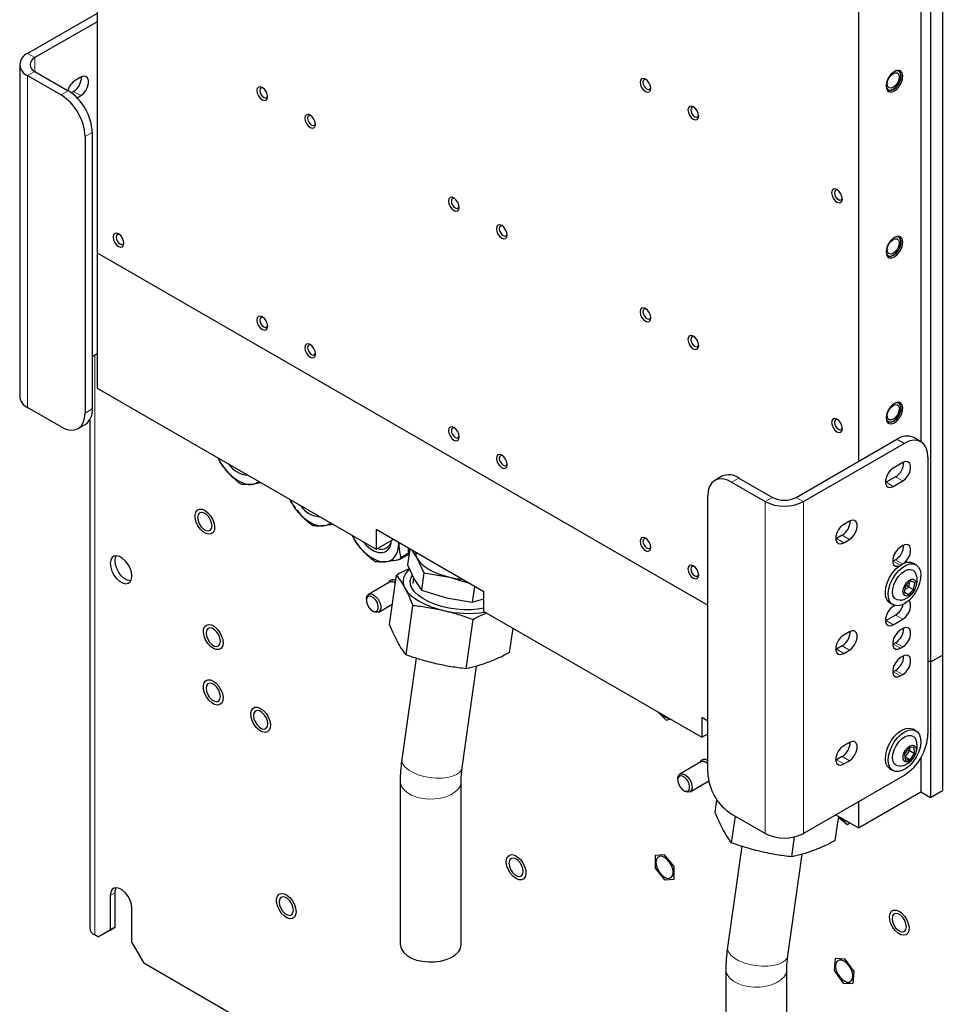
# Paper-space layout 'Blatt2' of a CAD drawing. Header units: millimetres. Extents: x 5 to 418, y 2 to 292.
# Tile 68 of 77: x 238 to 293, y 104 to 162. Entities that reach past the tile are written whole.
import ezdxf

# ---------------------------------------------------------------- set-up
doc = ezdxf.new("R2010")
doc.units = ezdxf.units.MM

psp = doc.layouts.new('Blatt2')

# ---------------------------------------------------------------- linework, layer by layer
at = {"color": 7, "linetype": 'Continuous', "lineweight": 25}
for p, q in [((242.077, 236.358), (242.077, 148.335)), ((291.999, 212.601), (291.999, 124.578)), ((291.292, 212.193), (291.292, 124.17)), ((290.726, 190.368), (290.726, 137.176)), ((287.049, 187.778), (287.049, 136.01)), ((242.077, 162.461), (237.976, 160.094)), ((242.077, 161.972), (238.4, 159.849)), ((237.507, 159.441), (237.507, 139.844)), ((237.976, 158.788), (239.956, 157.645)), ((238.4, 159.032), (240.38, 157.889)), ((241.116, 158.689), (240.776, 158.493)), ((240.691, 157.856), (240.554, 157.777)), ((240.893, 157.483), (241.116, 157.611)), ((241.794, 155.44), (241.794, 139.109)), ((241.37, 155.195), (241.37, 138.864)), ((242.077, 148.335), (278.14, 127.517)), ((242.077, 148.335), (242.077, 140.333)), ((241.794, 142.211), (242.077, 142.375)), ((242.077, 140.333), (258.553, 130.822)), ((239.956, 138.048), (237.976, 139.191)), ((241.643, 138.461), (241.643, 108.463)), ((240.956, 137.949), (241.38, 138.193)), ((283.372, 133.887), (289.312, 137.316)), ((290.736, 137.17), (290.312, 137.415)), ((283.797, 133.642), (289.736, 137.071)), ((291.15, 136.254), (291.15, 119.924)), ((289.666, 135.936), (289.1, 135.61)), ((278.978, 135.129), (278.554, 134.884)), ((279.978, 135.03), (281.958, 133.887)), ((289.241, 135.103), (288.676, 134.777)), ((251.772, 134.736), (251.199, 134.654)), ((279.554, 134.785), (281.534, 133.642)), ((288.676, 134.777), (288.635, 134.755)), ((289.1, 134.532), (289.666, 134.858)), ((278.14, 117.638), (278.14, 133.968)), ((256.015, 132.287), (255.442, 132.205)), ((264.917, 128.313), (258.553, 131.987)), ((258.553, 131.987), (258.553, 130.822)), ((286.512, 132.482), (286.172, 132.286)), ((258.553, 130.822), (259.562, 131.405)), ((285.748, 131.454), (285.708, 131.432)), ((286.088, 131.649), (285.748, 131.454)), ((286.172, 131.209), (286.512, 131.405)), ((260.545, 130.837), (260.414, 129.907)), ((260.49, 130.448), (260.462, 130.862)), ((289.666, 131.037), (289.524, 130.955)), ((259.934, 130.211), (260.485, 130.529)), ((260.48, 130.591), (260.011, 130.32)), ((260.669, 130.765), (260.984, 130.28)), ((260.984, 130.28), (261.382, 129.428)), ((260.414, 129.907), (260.812, 129.055)), ((289.1, 130.122), (289.059, 130.101)), ((289.241, 130.204), (289.1, 130.122)), ((290.445, 129.904), (290.275, 130.002)), ((259.346, 126.379), (259.756, 129.297)), ((260.773, 129.138), (260.725, 128.797)), ((261.382, 129.428), (261.238, 128.399)), ((261.382, 129.428), (262.893, 129.178)), ((262.893, 129.178), (263.991, 128.848)), ((259.356, 128.875), (258.111, 128.157)), ((259.308, 128.887), (259.28, 128.831)), ((260.812, 129.055), (261.238, 128.399)), ((264.363, 128.633), (264.233, 127.703)), ((289.821, 128.67), (289.75, 128.261)), ((290.008, 128.609), (289.772, 128.386)), ((290.132, 128.964), (289.821, 128.67)), ((290.008, 128.609), (289.847, 128.695)), ((290.057, 128.893), (290.008, 128.609)), ((290.008, 128.609), (290.302, 128.439)), ((290.373, 128.848), (290.132, 128.964)), ((290.302, 128.439), (290.373, 128.848)), ((261.238, 128.399), (262.721, 127.953)), ((262.721, 127.953), (264.233, 127.703)), ((264.917, 127.148), (264.917, 128.313)), ((289.75, 128.261), (289.991, 128.146)), ((289.754, 128.283), (289.991, 128.146)), ((289.991, 128.146), (290.302, 128.439)), ((257.987, 127.882), (257.987, 127.8)), ((258.711, 127.117), (259.515, 127.581)), ((260.323, 124.592), (260.732, 127.51)), ((264.233, 127.703), (264.917, 127.899)), ((288.915, 127.646), (289.085, 127.548)), ((289.199, 127.501), (289.1, 127.444)), ((258.341, 127.188), (258.411, 127.147)), ((264.917, 127.148), (277.786, 119.719)), ((289.241, 126.938), (288.676, 126.611)), ((263.872, 123.766), (264.281, 126.684)), ((288.676, 126.611), (288.635, 126.59)), ((289.1, 126.366), (289.666, 126.693)), ((266.445, 124.728), (266.645, 126.151)), ((286.512, 125.95), (286.172, 125.754)), ((289.666, 126.138), (289.524, 126.056)), ((286.088, 125.117), (285.748, 124.921)), ((289.1, 125.223), (289.059, 125.202)), ((289.241, 125.305), (289.1, 125.223)), ((289.524, 124.978), (289.666, 125.06)), ((285.76, 124.928), (285.706, 124.918)), ((285.748, 124.921), (285.708, 124.9)), ((286.172, 124.676), (286.512, 124.872)), ((289.666, 124.504), (289.524, 124.423)), ((291.292, 124.17), (291.999, 124.578)), ((291.999, 124.578), (291.999, 116.576)), ((260.915, 124.394), (260.078, 118.425)), ((263.643, 117.925), (264.484, 123.917)), ((291.15, 124.251), (291.292, 124.17)), ((291.292, 124.17), (291.292, 116.167)), ((289.1, 123.59), (289.059, 123.569)), ((289.241, 123.672), (289.1, 123.59)), ((289.524, 123.345), (289.666, 123.427)), ((275.242, 121.187), (275.678, 120.727)), ((275.678, 120.727), (275.914, 120.8)), ((278.14, 120.68), (277.786, 120.884)), ((277.786, 120.884), (277.786, 119.719)), ((277.786, 119.719), (278.14, 119.923)), ((290.445, 120.105), (290.275, 120.203)), ((286.512, 119.418), (286.172, 119.222)), ((290.031, 119.114), (289.764, 118.741)), ((289.764, 118.741), (289.795, 118.384)), ((289.776, 118.605), (289.798, 118.568)), ((290.064, 118.941), (289.798, 118.568)), ((289.931, 118.975), (290.064, 118.941)), ((290.328, 119.128), (290.031, 119.114)), ((290.049, 119.115), (290.064, 118.941)), ((290.064, 118.941), (290.359, 118.771)), ((290.093, 118.399), (290.359, 118.771)), ((290.359, 118.771), (290.328, 119.128)), ((277.741, 118.262), (276.496, 117.543)), ((277.693, 118.273), (277.664, 118.218)), ((285.748, 118.389), (285.708, 118.367)), ((286.088, 118.585), (285.748, 118.389)), ((286.172, 118.144), (286.512, 118.34)), ((289.798, 118.568), (289.78, 118.567)), ((289.795, 118.384), (290.093, 118.399)), ((289.798, 118.568), (290.093, 118.399)), ((290.726, 118.512), (290.726, 116.494)), ((289.736, 117.474), (283.797, 114.045)), ((288.915, 117.848), (289.085, 117.75)), ((259.983, 117.109), (259.983, 107.491)), ((263.583, 107.491), (263.583, 117.109)), ((276.372, 117.269), (276.372, 117.187)), ((277.096, 116.504), (278.198, 117.14)), ((276.725, 116.575), (276.796, 116.534)), ((287.049, 114.371), (290.726, 116.494)), ((290.726, 116.494), (291.292, 116.167)), ((291.292, 116.167), (291.999, 116.576)), ((278.58, 115.276), (278.686, 116.033)), ((287.049, 115.923), (287.049, 114.371)), ((281.534, 114.045), (279.554, 115.188)), ((285.705, 115.147), (287.049, 114.371)), ((279.556, 113.489), (279.776, 115.06)), ((285.678, 113.625), (285.878, 115.048)), ((285.872, 115.008), (286.385, 114.571)), ((286.385, 114.571), (286.536, 114.668)), ((283.105, 112.663), (283.271, 113.843)), ((275.592, 112.788), (275.035, 112.736)), ((276.152, 112.095), (275.592, 112.788)), ((280.149, 113.291), (279.311, 107.322)), ((282.876, 106.821), (283.717, 112.813)), ((275.035, 112.736), (275.036, 111.99)), ((275.036, 111.99), (275.596, 111.296)), ((276.154, 111.349), (276.152, 112.095)), ((275.596, 111.296), (276.154, 111.349)), ((243.138, 108.504), (243.138, 110.545)), ((242.855, 110.382), (242.855, 108.34)), ((244.128, 107.606), (244.128, 109.647)), ((242.148, 107.932), (242.855, 108.34)), ((243.138, 108.504), (242.431, 108.095)), ((242.855, 108.34), (243.138, 108.504)), ((242.148, 107.932), (241.936, 108.054)), ((242.431, 108.095), (242.148, 107.932)), ((244.128, 107.606), (244.835, 106.381)), ((285.674, 106.653), (285.615, 105.945)), ((286.259, 106.627), (285.674, 106.653)), ((286.786, 105.894), (286.259, 106.627)), ((293.06, 78.541), (244.835, 106.381)), ((279.216, 106.006), (279.216, 96.388)), ((282.816, 96.388), (282.816, 106.006)), ((285.615, 105.945), (286.142, 105.211)), ((286.728, 105.186), (286.786, 105.894)), ((286.142, 105.211), (286.728, 105.186))]:
    psp.add_line(p, q, dxfattribs=at)
at = {"color": 7, "linetype": 'Continuous', "lineweight": 18}
for p, q in [((238.4, 159.849), (237.976, 160.094)), ((238.4, 159.032), (238.4, 159.849)), ((238.4, 159.032), (237.976, 158.788)), ((237.976, 139.191), (237.976, 158.788)), ((239.956, 157.645), (240.38, 157.889)), ((240.691, 157.856), (241.116, 157.611)), ((241.794, 155.44), (241.37, 155.195)), ((241.936, 108.054), (241.936, 142.293)), ((241.37, 138.864), (241.794, 139.109)), ((289.736, 137.071), (289.312, 137.316)), ((279.978, 135.03), (279.554, 134.785)), ((289.666, 134.858), (289.241, 135.103)), ((289.1, 134.532), (288.676, 134.777)), ((281.958, 133.887), (281.534, 133.642)), ((283.372, 133.887), (283.797, 133.642)), ((281.534, 133.642), (281.534, 114.045)), ((283.797, 133.642), (283.797, 114.045)), ((286.172, 131.209), (285.748, 131.454)), ((286.512, 131.405), (286.088, 131.649)), ((289.513, 129.884), (289.1, 130.122)), ((289.653, 129.966), (289.241, 130.204)), ((289.666, 126.693), (289.241, 126.938)), ((289.1, 126.366), (288.676, 126.611)), ((286.512, 124.872), (286.088, 125.117)), ((289.524, 124.978), (289.1, 125.223)), ((289.666, 125.06), (289.241, 125.305)), ((286.172, 124.676), (285.748, 124.921)), ((289.524, 123.345), (289.1, 123.59)), ((289.666, 123.427), (289.241, 123.672)), ((286.172, 118.144), (285.748, 118.389)), ((286.512, 118.34), (286.088, 118.585)), ((242.855, 110.382), (243.138, 110.545))]:
    psp.add_line(p, q, dxfattribs=at)
at = {"color": 7, "linetype": 'Continuous', "lineweight": 25, "flags": 128}
for points in [[(241.116, 157.611), (241.275, 157.736), (241.416, 157.911), (241.52, 158.114), (241.575, 158.322), (241.575, 158.509), (241.52, 158.653), (241.416, 158.736), (241.275, 158.749), (241.116, 158.689)], [(289.171, 157.893), (289.331, 158.017), (289.475, 158.189), (289.585, 158.391), (289.65, 158.601), (289.664, 158.796), (289.624, 158.956), (289.535, 159.062), (289.406, 159.103), (289.252, 159.075), (289.089, 158.981), (288.935, 158.831), (288.806, 158.641), (288.717, 158.432), (288.677, 158.227), (288.691, 158.047), (288.756, 157.913), (288.867, 157.838), (289.01, 157.831), (289.171, 157.893)], [(289.222, 158.959), (289.34, 158.944), (289.421, 158.862), (289.453, 158.726), (289.432, 158.556), (289.36, 158.378), (289.248, 158.22), (289.114, 158.105), (288.978, 158.052), (288.86, 158.067), (288.779, 158.149), (288.747, 158.285), (288.768, 158.455), (288.84, 158.632), (288.952, 158.79), (289.086, 158.905), (289.222, 158.959)], [(288.946, 157.934), (289.098, 157.99), (289.251, 158.108), (289.385, 158.275), (289.485, 158.469), (289.538, 158.667), (289.539, 158.846), (289.486, 158.984), (289.425, 159.044)], [(289.121, 157.979), (289.273, 158.098), (289.407, 158.264), (289.507, 158.458), (289.56, 158.657), (289.56, 158.836), (289.507, 158.973), (289.407, 159.052), (289.273, 159.064), (289.145, 159.021)], [(252.154, 157.543), (252.129, 157.697), (252.06, 157.856), (251.957, 157.996), (251.835, 158.094), (251.714, 158.136), (251.61, 158.116), (251.541, 158.037), (251.517, 157.91), (251.541, 157.755), (251.61, 157.596), (251.714, 157.457), (251.835, 157.359), (251.957, 157.317), (252.06, 157.337), (252.129, 157.416), (252.154, 157.543)], [(274.781, 158.035), (274.757, 158.189), (274.688, 158.348), (274.585, 158.488), (274.463, 158.586), (274.341, 158.628), (274.238, 158.608), (274.169, 158.529), (274.145, 158.402), (274.169, 158.248), (274.238, 158.089), (274.341, 157.949), (274.463, 157.851), (274.585, 157.809), (274.688, 157.829), (274.757, 157.908), (274.781, 158.035)], [(274.509, 158.556), (274.458, 158.568), (274.383, 158.553), (274.332, 158.495), (274.314, 158.402), (274.332, 158.289), (274.383, 158.172), (274.458, 158.07), (274.548, 157.998), (274.637, 157.967), (274.713, 157.982), (274.763, 158.04), (274.778, 158.089)], [(288.676, 158.208), (288.682, 158.15), (288.735, 158.013), (288.835, 157.934), (288.969, 157.922), (289.121, 157.979)], [(251.881, 158.064), (251.831, 158.076), (251.755, 158.061), (251.705, 158.003), (251.687, 157.91), (251.705, 157.797), (251.755, 157.68), (251.831, 157.578), (251.92, 157.506), (252.01, 157.475), (252.085, 157.49), (252.136, 157.548), (252.15, 157.597)], [(288.796, 157.954), (288.812, 157.946), (288.946, 157.934)], [(277.609, 156.402), (277.585, 156.557), (277.516, 156.716), (277.413, 156.855), (277.291, 156.953), (277.169, 156.995), (277.066, 156.975), (276.997, 156.896), (276.973, 156.769), (276.997, 156.615), (277.066, 156.456), (277.169, 156.316), (277.291, 156.218), (277.413, 156.176), (277.516, 156.196), (277.585, 156.275), (277.609, 156.402)], [(254.982, 155.91), (254.958, 156.064), (254.889, 156.224), (254.786, 156.363), (254.664, 156.461), (254.542, 156.503), (254.439, 156.483), (254.37, 156.404), (254.346, 156.277), (254.37, 156.123), (254.439, 155.964), (254.542, 155.824), (254.664, 155.726), (254.786, 155.684), (254.889, 155.704), (254.958, 155.783), (254.982, 155.91)], [(254.71, 156.431), (254.659, 156.443), (254.584, 156.428), (254.533, 156.37), (254.515, 156.277), (254.533, 156.164), (254.584, 156.047), (254.659, 155.945), (254.749, 155.873), (254.838, 155.842), (254.914, 155.857), (254.964, 155.915), (254.979, 155.965)], [(277.337, 156.923), (277.287, 156.935), (277.211, 156.92), (277.16, 156.862), (277.143, 156.769), (277.16, 156.656), (277.211, 156.539), (277.287, 156.437), (277.376, 156.365), (277.465, 156.334), (277.541, 156.349), (277.592, 156.407), (277.606, 156.457)], [(286.095, 151.503), (286.07, 151.658), (286.001, 151.817), (285.898, 151.956), (285.776, 152.055), (285.655, 152.097), (285.551, 152.077), (285.483, 151.998), (285.458, 151.871), (285.483, 151.716), (285.551, 151.557), (285.655, 151.418), (285.776, 151.32), (285.898, 151.277), (286.001, 151.297), (286.07, 151.377), (286.095, 151.503)], [(285.822, 152.024), (285.772, 152.037), (285.696, 152.022), (285.646, 151.964), (285.628, 151.871), (285.646, 151.758), (285.696, 151.641), (285.772, 151.539), (285.861, 151.467), (285.951, 151.436), (286.026, 151.45), (286.077, 151.509), (286.091, 151.558)], [(263.467, 151.011), (263.443, 151.166), (263.374, 151.325), (263.271, 151.464), (263.149, 151.563), (263.027, 151.605), (262.924, 151.585), (262.855, 151.505), (262.831, 151.379), (262.855, 151.224), (262.924, 151.065), (263.027, 150.926), (263.149, 150.828), (263.271, 150.785), (263.374, 150.805), (263.443, 150.885), (263.467, 151.011)], [(263.192, 151.533), (263.145, 151.545), (263.069, 151.53), (263.018, 151.472), (263.001, 151.379), (263.018, 151.265), (263.069, 151.149), (263.145, 151.047), (263.234, 150.975), (263.323, 150.944), (263.399, 150.958), (263.45, 151.017), (263.464, 151.066)], [(243.668, 148.887), (243.644, 149.041), (243.575, 149.2), (243.472, 149.339), (243.35, 149.438), (243.228, 149.48), (243.125, 149.46), (243.056, 149.381), (243.032, 149.254), (243.056, 149.099), (243.125, 148.94), (243.228, 148.801), (243.35, 148.703), (243.472, 148.661), (243.575, 148.681), (243.644, 148.76), (243.668, 148.887)], [(243.396, 149.407), (243.346, 149.42), (243.27, 149.405), (243.219, 149.347), (243.202, 149.254), (243.219, 149.141), (243.27, 149.024), (243.346, 148.922), (243.435, 148.85), (243.524, 148.819), (243.6, 148.833), (243.651, 148.892), (243.665, 148.941)], [(266.296, 149.379), (266.271, 149.533), (266.202, 149.692), (266.099, 149.832), (265.977, 149.93), (265.856, 149.972), (265.752, 149.952), (265.684, 149.873), (265.659, 149.746), (265.684, 149.591), (265.752, 149.432), (265.856, 149.293), (265.977, 149.195), (266.099, 149.153), (266.202, 149.173), (266.271, 149.252), (266.296, 149.379)], [(266.023, 149.9), (265.973, 149.912), (265.897, 149.897), (265.847, 149.839), (265.829, 149.746), (265.847, 149.633), (265.897, 149.516), (265.973, 149.414), (266.062, 149.342), (266.152, 149.311), (266.227, 149.326), (266.278, 149.384), (266.292, 149.433)], [(289.171, 148.094), (289.331, 148.218), (289.475, 148.39), (289.585, 148.592), (289.65, 148.803), (289.664, 148.998), (289.624, 149.157), (289.535, 149.263), (289.406, 149.305), (289.252, 149.277), (289.089, 149.183), (288.935, 149.033), (288.806, 148.843), (288.717, 148.634), (288.677, 148.428), (288.691, 148.249), (288.756, 148.114), (288.867, 148.039), (289.01, 148.033), (289.171, 148.094)], [(289.222, 149.16), (289.34, 149.145), (289.421, 149.063), (289.453, 148.927), (289.432, 148.757), (289.36, 148.58), (289.248, 148.422), (289.114, 148.307), (288.978, 148.253), (288.86, 148.268), (288.779, 148.35), (288.747, 148.486), (288.768, 148.656), (288.84, 148.834), (288.952, 148.992), (289.086, 149.106), (289.222, 149.16)], [(288.946, 148.135), (289.098, 148.191), (289.251, 148.31), (289.385, 148.476), (289.485, 148.67), (289.538, 148.869), (289.539, 149.048), (289.486, 149.186), (289.425, 149.246)], [(289.121, 148.18), (289.273, 148.299), (289.407, 148.466), (289.507, 148.66), (289.56, 148.858), (289.56, 149.037), (289.507, 149.174), (289.407, 149.254), (289.273, 149.266), (289.145, 149.222)], [(288.676, 148.41), (288.682, 148.352), (288.735, 148.215), (288.835, 148.135), (288.969, 148.123), (289.121, 148.18)], [(288.796, 148.155), (288.812, 148.148), (288.946, 148.135)], [(274.781, 144.48), (274.757, 144.635), (274.688, 144.794), (274.585, 144.933), (274.463, 145.031), (274.341, 145.074), (274.238, 145.054), (274.169, 144.974), (274.145, 144.848), (274.169, 144.693), (274.238, 144.534), (274.341, 144.395), (274.463, 144.296), (274.585, 144.254), (274.688, 144.274), (274.757, 144.354), (274.781, 144.48)], [(274.509, 145.001), (274.458, 145.013), (274.383, 144.999), (274.332, 144.94), (274.314, 144.848), (274.332, 144.734), (274.383, 144.618), (274.458, 144.515), (274.548, 144.443), (274.637, 144.412), (274.713, 144.427), (274.763, 144.485), (274.778, 144.535)], [(252.154, 143.988), (252.129, 144.143), (252.06, 144.302), (251.957, 144.441), (251.835, 144.539), (251.714, 144.582), (251.61, 144.562), (251.541, 144.482), (251.517, 144.356), (251.541, 144.201), (251.61, 144.042), (251.714, 143.903), (251.835, 143.804), (251.957, 143.762), (252.06, 143.782), (252.129, 143.862), (252.154, 143.988)], [(251.881, 144.509), (251.831, 144.521), (251.755, 144.507), (251.705, 144.448), (251.687, 144.356), (251.705, 144.242), (251.755, 144.126), (251.831, 144.023), (251.92, 143.951), (252.01, 143.92), (252.085, 143.935), (252.136, 143.993), (252.15, 144.043)], [(277.609, 142.847), (277.585, 143.002), (277.516, 143.161), (277.413, 143.3), (277.291, 143.399), (277.169, 143.441), (277.066, 143.421), (276.997, 143.341), (276.973, 143.215), (276.997, 143.06), (277.066, 142.901), (277.169, 142.762), (277.291, 142.664), (277.413, 142.621), (277.516, 142.641), (277.585, 142.721), (277.609, 142.847)], [(277.336, 143.368), (277.287, 143.381), (277.211, 143.366), (277.16, 143.308), (277.143, 143.215), (277.16, 143.101), (277.211, 142.985), (277.287, 142.883), (277.376, 142.811), (277.465, 142.78), (277.541, 142.794), (277.592, 142.852), (277.606, 142.902)], [(254.982, 142.355), (254.958, 142.51), (254.889, 142.669), (254.786, 142.808), (254.664, 142.906), (254.542, 142.949), (254.439, 142.929), (254.37, 142.849), (254.346, 142.723), (254.37, 142.568), (254.439, 142.409), (254.542, 142.27), (254.664, 142.172), (254.786, 142.129), (254.889, 142.149), (254.958, 142.229), (254.982, 142.355)], [(254.71, 142.876), (254.659, 142.888), (254.584, 142.874), (254.533, 142.816), (254.515, 142.723), (254.533, 142.609), (254.584, 142.493), (254.659, 142.391), (254.749, 142.319), (254.838, 142.287), (254.914, 142.302), (254.964, 142.36), (254.979, 142.41)], [(289.171, 138.296), (289.331, 138.42), (289.475, 138.592), (289.585, 138.794), (289.65, 139.004), (289.664, 139.199), (289.624, 139.359), (289.535, 139.465), (289.406, 139.506), (289.252, 139.478), (289.089, 139.384), (288.935, 139.234), (288.806, 139.044), (288.717, 138.835), (288.677, 138.63), (288.691, 138.45), (288.756, 138.316), (288.867, 138.241), (289.01, 138.234), (289.171, 138.296)], [(289.222, 139.362), (289.34, 139.347), (289.421, 139.265), (289.453, 139.129), (289.432, 138.959), (289.36, 138.781), (289.248, 138.623), (289.114, 138.509), (288.978, 138.455), (288.86, 138.47), (288.779, 138.552), (288.747, 138.688), (288.768, 138.858), (288.84, 139.035), (288.952, 139.193), (289.086, 139.308), (289.222, 139.362)], [(288.946, 138.337), (289.098, 138.393), (289.251, 138.511), (289.385, 138.678), (289.485, 138.872), (289.538, 139.07), (289.539, 139.249), (289.486, 139.387), (289.425, 139.447)], [(289.121, 138.382), (289.273, 138.501), (289.407, 138.667), (289.507, 138.861), (289.56, 139.06), (289.56, 139.239), (289.507, 139.376), (289.407, 139.455), (289.273, 139.467), (289.145, 139.424)], [(239.956, 138.048), (240.232, 137.92), (240.497, 137.859), (240.742, 137.869), (240.956, 137.949), (241.132, 138.095), (241.263, 138.301), (241.343, 138.561), (241.37, 138.864)], [(286.095, 137.949), (286.07, 138.104), (286.001, 138.263), (285.898, 138.402), (285.776, 138.5), (285.655, 138.542), (285.551, 138.522), (285.483, 138.443), (285.458, 138.316), (285.483, 138.162), (285.551, 138.003), (285.655, 137.863), (285.776, 137.765), (285.898, 137.723), (286.001, 137.743), (286.07, 137.822), (286.095, 137.949)], [(285.822, 138.47), (285.772, 138.482), (285.696, 138.467), (285.646, 138.409), (285.628, 138.316), (285.646, 138.203), (285.696, 138.086), (285.772, 137.984), (285.861, 137.912), (285.951, 137.881), (286.026, 137.896), (286.077, 137.954), (286.091, 138.004)], [(288.676, 138.611), (288.682, 138.553), (288.735, 138.416), (288.835, 138.337), (288.969, 138.325), (289.121, 138.382)], [(263.467, 137.457), (263.443, 137.611), (263.374, 137.77), (263.271, 137.91), (263.149, 138.008), (263.027, 138.05), (262.924, 138.03), (262.855, 137.951), (262.831, 137.824), (262.855, 137.67), (262.924, 137.511), (263.027, 137.371), (263.149, 137.273), (263.271, 137.231), (263.374, 137.251), (263.443, 137.33), (263.467, 137.457)], [(263.195, 137.978), (263.145, 137.99), (263.069, 137.975), (263.018, 137.917), (263.001, 137.824), (263.018, 137.711), (263.069, 137.594), (263.145, 137.492), (263.234, 137.42), (263.323, 137.389), (263.399, 137.404), (263.45, 137.462), (263.464, 137.512)], [(288.796, 138.357), (288.812, 138.349), (288.946, 138.337)], [(291.15, 136.254), (291.123, 136.557), (291.043, 136.817), (290.912, 137.024), (290.736, 137.17), (290.522, 137.249), (290.277, 137.259), (290.012, 137.199), (289.736, 137.071)], [(266.296, 135.824), (266.271, 135.979), (266.202, 136.138), (266.099, 136.277), (265.977, 136.375), (265.856, 136.418), (265.752, 136.397), (265.684, 136.318), (265.659, 136.191), (265.684, 136.037), (265.752, 135.878), (265.856, 135.739), (265.977, 135.64), (266.099, 135.598), (266.202, 135.618), (266.271, 135.697), (266.296, 135.824)], [(266.023, 136.345), (265.973, 136.357), (265.897, 136.343), (265.847, 136.284), (265.829, 136.191), (265.847, 136.078), (265.897, 135.961), (265.973, 135.859), (266.062, 135.787), (266.152, 135.756), (266.227, 135.771), (266.278, 135.829), (266.292, 135.879)], [(249.643, 135.552), (249.826, 135.343), (250.019, 135.156), (250.218, 134.995), (250.421, 134.862), (250.624, 134.761), (250.824, 134.691), (251.016, 134.656), (251.199, 134.654)], [(289.1, 135.61), (288.94, 135.485), (288.8, 135.31), (288.696, 135.107), (288.64, 134.899), (288.64, 134.712), (288.696, 134.568), (288.8, 134.485), (288.94, 134.472), (289.1, 134.532)], [(289.666, 134.858), (289.825, 134.983), (289.966, 135.157), (290.07, 135.361), (290.125, 135.569), (290.125, 135.756), (290.07, 135.9), (289.966, 135.983), (289.825, 135.996), (289.666, 135.936)], [(279.554, 134.785), (279.278, 134.913), (279.013, 134.973), (278.768, 134.963), (278.554, 134.884), (278.378, 134.738), (278.247, 134.531), (278.167, 134.271), (278.14, 133.968)], [(247.873, 132.648), (247.864, 132.853), (247.907, 133.022), (247.997, 133.14), (248.126, 133.197), (248.284, 133.189), (248.455, 133.114), (248.626, 132.982), (248.78, 132.802), (248.903, 132.591), (248.986, 132.368), (249.02, 132.153), (249.003, 131.964), (248.936, 131.819), (248.825, 131.73), (248.68, 131.705), (248.514, 131.747), (248.341, 131.852), (248.177, 132.01), (248.037, 132.207), (247.932, 132.427), (247.873, 132.648)], [(248.866, 132.208), (248.84, 132.391), (248.766, 132.581), (248.653, 132.755), (248.515, 132.893), (248.368, 132.978), (248.229, 133), (248.116, 132.956), (248.043, 132.851), (248.017, 132.698), (248.043, 132.516), (248.116, 132.326), (248.229, 132.151), (248.368, 132.013), (248.515, 131.928), (248.653, 131.907), (248.766, 131.951), (248.84, 132.056), (248.866, 132.208)], [(253.886, 133.103), (254.068, 132.894), (254.261, 132.707), (254.461, 132.546), (254.664, 132.413), (254.867, 132.311), (255.066, 132.242), (255.259, 132.206), (255.442, 132.205)], [(286.172, 132.286), (286.013, 132.162), (285.872, 131.987), (285.768, 131.784), (285.713, 131.576), (285.713, 131.389), (285.768, 131.245), (285.872, 131.162), (286.013, 131.149), (286.172, 131.209)], [(286.512, 131.405), (286.671, 131.529), (286.812, 131.704), (286.916, 131.907), (286.971, 132.115), (286.971, 132.302), (286.916, 132.446), (286.812, 132.529), (286.671, 132.542), (286.512, 132.482)], [(274.781, 130.926), (274.757, 131.08), (274.688, 131.239), (274.585, 131.378), (274.463, 131.477), (274.341, 131.519), (274.238, 131.499), (274.169, 131.42), (274.145, 131.293), (274.169, 131.138), (274.238, 130.979), (274.341, 130.84), (274.463, 130.742), (274.585, 130.7), (274.688, 130.72), (274.757, 130.799), (274.781, 130.926)], [(274.509, 131.446), (274.458, 131.459), (274.383, 131.444), (274.332, 131.386), (274.314, 131.293), (274.332, 131.18), (274.383, 131.063), (274.458, 130.961), (274.548, 130.889), (274.637, 130.858), (274.713, 130.872), (274.763, 130.931), (274.778, 130.98)], [(257.563, 130.98), (257.745, 130.771), (257.938, 130.584), (258.138, 130.423), (258.341, 130.291), (258.544, 130.189), (258.743, 130.119), (258.936, 130.084), (259.119, 130.082)], [(257.785, 131.265), (257.99, 131.043), (258.222, 130.852), (258.459, 130.715), (258.691, 130.638), (258.908, 130.624), (259.1, 130.675), (259.259, 130.787), (259.378, 130.955), (259.451, 131.174), (259.474, 131.354)], [(259.119, 130.082), (259.288, 130.115), (259.441, 130.182), (259.575, 130.281), (259.688, 130.411), (259.778, 130.57), (259.843, 130.755), (259.883, 130.962), (259.896, 131.189)], [(260.462, 130.862), (260.475, 130.62), (260.494, 130.479)], [(289.524, 130.955), (289.365, 130.831), (289.224, 130.656), (289.12, 130.452), (289.065, 130.245), (289.065, 130.057), (289.12, 129.913), (289.224, 129.83), (289.365, 129.818), (289.459, 129.845)], [(289.73, 130.002), (289.825, 130.084), (289.966, 130.258), (290.07, 130.462), (290.125, 130.67), (290.125, 130.857), (290.07, 131.001), (289.966, 131.084), (289.825, 131.096), (289.666, 131.037)], [(244.128, 129.244), (244.102, 129.466), (244.027, 129.7), (243.908, 129.926), (243.756, 130.127), (243.582, 130.286), (243.401, 130.391), (243.227, 130.432), (243.075, 130.407), (242.956, 130.318), (242.881, 130.171), (242.855, 129.979), (242.881, 129.757), (242.956, 129.523), (243.075, 129.296), (243.227, 129.095), (243.401, 128.936), (243.582, 128.832), (243.756, 128.79), (243.908, 128.815), (244.027, 128.905), (244.102, 129.052), (244.128, 129.244)], [(244.06, 128.953), (244.039, 128.953), (243.865, 128.995), (243.684, 129.099), (243.51, 129.259), (243.358, 129.46), (243.239, 129.686), (243.164, 129.92), (243.138, 130.142), (243.164, 130.334), (243.206, 130.433)], [(260.984, 130.28), (261.099, 130.11), (261.257, 129.944), (261.454, 129.785), (261.687, 129.635), (261.952, 129.497), (262.245, 129.374), (262.561, 129.267), (262.893, 129.178)], [(277.609, 129.293), (277.585, 129.447), (277.516, 129.606), (277.413, 129.746), (277.291, 129.844), (277.169, 129.886), (277.066, 129.866), (276.997, 129.787), (276.973, 129.66), (276.997, 129.506), (277.066, 129.347), (277.169, 129.207), (277.291, 129.109), (277.413, 129.067), (277.516, 129.087), (277.585, 129.166), (277.609, 129.293)], [(277.337, 129.814), (277.287, 129.826), (277.211, 129.811), (277.16, 129.753), (277.143, 129.66), (277.16, 129.547), (277.211, 129.43), (277.287, 129.328), (277.376, 129.256), (277.465, 129.225), (277.541, 129.24), (277.592, 129.298), (277.606, 129.347)], [(289.055, 129.066), (289.224, 129.333), (289.422, 129.566), (289.639, 129.754), (289.862, 129.887), (290.08, 129.957), (290.281, 129.961), (290.454, 129.898), (290.59, 129.772), (290.682, 129.59), (290.724, 129.361), (290.714, 129.098), (290.653, 128.815), (290.544, 128.527), (290.394, 128.249), (290.209, 127.998), (290, 127.786), (289.779, 127.624), (289.557, 127.522), (289.346, 127.485), (289.158, 127.514), (289.002, 127.609), (288.887, 127.765), (288.82, 127.972), (288.804, 128.219), (288.839, 128.494), (288.925, 128.782), (289.055, 129.066)], [(288.886, 129.164), (289.054, 129.431), (289.252, 129.664), (289.469, 129.852), (289.692, 129.985), (289.91, 130.055), (290.111, 130.059), (290.275, 130.002)], [(264.917, 127.347), (264.57, 127.285), (264.16, 127.25), (263.729, 127.249), (263.287, 127.283), (262.846, 127.35), (262.417, 127.45), (262.012, 127.579), (261.641, 127.735), (261.313, 127.912), (261.037, 128.107), (260.82, 128.314), (260.669, 128.528), (260.585, 128.744), (260.573, 128.956), (260.632, 129.158), (260.69, 129.258)], [(288.915, 127.646), (288.832, 127.707), (288.718, 127.862), (288.65, 128.07), (288.634, 128.317), (288.67, 128.592), (288.755, 128.88), (288.886, 129.164)], [(289.243, 128.976), (289.391, 129.204), (289.567, 129.396), (289.758, 129.538), (289.949, 129.621), (290.126, 129.637), (290.277, 129.585), (290.389, 129.469), (290.422, 129.407)], [(259.691, 128.836), (259.645, 128.864), (259.497, 128.915), (259.368, 128.899), (259.287, 128.835)], [(260.26, 128.519), (260.397, 128.318), (260.583, 128.121), (260.817, 127.932), (261.093, 127.755), (261.408, 127.591), (261.755, 127.445), (262.129, 127.318), (262.523, 127.213)], [(289.504, 127.817), (289.489, 127.815), (289.324, 127.833), (289.191, 127.917), (289.101, 128.062), (289.06, 128.255), (289.071, 128.484), (289.134, 128.73), (289.243, 128.976)], [(289.775, 128.692), (289.889, 128.857), (290.026, 128.982), (290.169, 129.048), (290.297, 129.048), (290.393, 128.981), (290.444, 128.857), (290.444, 128.692), (290.392, 128.508), (290.295, 128.331), (290.167, 128.183), (290.025, 128.086), (289.887, 128.053), (289.774, 128.086), (289.699, 128.184), (289.673, 128.331), (289.699, 128.509), (289.775, 128.692)], [(257.987, 127.882), (257.992, 127.952), (258.039, 128.086), (258.131, 128.166), (258.256, 128.182), (258.401, 128.133), (258.546, 128.023), (258.676, 127.867), (258.773, 127.684), (258.827, 127.494)], [(258.687, 127.477), (258.634, 127.655), (258.536, 127.824), (258.408, 127.958), (258.271, 128.037), (258.143, 128.049), (258.046, 127.992), (257.994, 127.875), (257.994, 127.715), (258.047, 127.537), (258.145, 127.369), (258.273, 127.235), (258.411, 127.155), (258.538, 127.143), (258.635, 127.2), (258.688, 127.318), (258.687, 127.477)], [(258.827, 127.494), (258.831, 127.322), (258.784, 127.188), (258.692, 127.108), (258.567, 127.091), (258.422, 127.141), (258.411, 127.147)], [(289.1, 127.444), (288.94, 127.319), (288.8, 127.145), (288.696, 126.941), (288.64, 126.733), (288.64, 126.546), (288.696, 126.402), (288.8, 126.319), (288.94, 126.307), (289.1, 126.366)], [(289.666, 126.693), (289.825, 126.817), (289.966, 126.992), (290.07, 127.196), (290.125, 127.403), (290.125, 127.591), (290.07, 127.735), (290.01, 127.794)], [(249.178, 126.104), (249.323, 125.912), (249.433, 125.694), (249.499, 125.472), (249.515, 125.264), (249.48, 125.089), (249.396, 124.962), (249.272, 124.896), (249.118, 124.895), (248.947, 124.959), (248.776, 125.084), (248.619, 125.258), (248.49, 125.466), (248.401, 125.688), (248.359, 125.906), (248.369, 126.1), (248.429, 126.252), (248.534, 126.35), (248.675, 126.384), (248.839, 126.351), (249.012, 126.255), (249.178, 126.104)], [(249.36, 125.39), (249.335, 125.573), (249.261, 125.763), (249.148, 125.937), (249.01, 126.075), (248.863, 126.16), (248.724, 126.182), (248.611, 126.138), (248.538, 126.033), (248.512, 125.88), (248.538, 125.698), (248.611, 125.508), (248.724, 125.333), (248.863, 125.195), (249.01, 125.11), (249.148, 125.089), (249.261, 125.133), (249.335, 125.238), (249.36, 125.39)], [(289.666, 125.06), (289.825, 125.184), (289.966, 125.359), (290.07, 125.563), (290.125, 125.77), (290.125, 125.958), (290.07, 126.101), (289.966, 126.185), (289.825, 126.197), (289.666, 126.138)], [(286.172, 125.754), (286.013, 125.629), (285.872, 125.455), (285.768, 125.251), (285.713, 125.043), (285.713, 124.856), (285.768, 124.712), (285.872, 124.629), (286.013, 124.617), (286.172, 124.676)], [(286.512, 124.872), (286.671, 124.997), (286.812, 125.171), (286.916, 125.375), (286.971, 125.583), (286.971, 125.77), (286.916, 125.914), (286.812, 125.997), (286.671, 126.01), (286.512, 125.95)], [(289.524, 126.056), (289.365, 125.931), (289.224, 125.757), (289.12, 125.553), (289.065, 125.345), (289.065, 125.158), (289.12, 125.014), (289.224, 124.931), (289.365, 124.918), (289.524, 124.978)], [(285.783, 124.941), (285.776, 124.945), (285.707, 124.977)], [(289.524, 124.423), (289.365, 124.298), (289.224, 124.124), (289.12, 123.92), (289.065, 123.712), (289.065, 123.525), (289.12, 123.381), (289.224, 123.298), (289.365, 123.285), (289.524, 123.345)], [(289.666, 123.427), (289.825, 123.551), (289.966, 123.726), (290.07, 123.929), (290.125, 124.137), (290.125, 124.324), (290.07, 124.468), (289.966, 124.552), (289.825, 124.564), (289.666, 124.504)], [(248.539, 122.11), (248.432, 122.328), (248.37, 122.551), (248.358, 122.757), (248.398, 122.928), (248.485, 123.05), (248.612, 123.111), (248.768, 123.107), (248.94, 123.037), (249.11, 122.907), (249.266, 122.73), (249.392, 122.521), (249.477, 122.298), (249.515, 122.081), (249.501, 121.89), (249.437, 121.742), (249.328, 121.649), (249.185, 121.621), (249.019, 121.658), (248.847, 121.759), (248.682, 121.914), (248.539, 122.11)], [(249.36, 122.124), (249.335, 122.307), (249.261, 122.496), (249.148, 122.671), (249.01, 122.809), (248.863, 122.894), (248.724, 122.916), (248.611, 122.872), (248.538, 122.767), (248.512, 122.614), (248.538, 122.432), (248.611, 122.242), (248.724, 122.067), (248.863, 121.929), (249.01, 121.844), (249.148, 121.822), (249.261, 121.867), (249.335, 121.971), (249.36, 122.124)], [(251.277, 121.426), (251.402, 121.493), (251.556, 121.493), (251.726, 121.428), (251.898, 121.302), (252.055, 121.128), (252.183, 120.921), (252.272, 120.698), (252.314, 120.481), (252.304, 120.287), (252.243, 120.135), (252.138, 120.038), (251.997, 120.004), (251.833, 120.037), (251.66, 120.133), (251.494, 120.285), (251.349, 120.478), (251.239, 120.695), (251.173, 120.918), (251.158, 121.125), (251.193, 121.3), (251.277, 121.426)], [(252.161, 120.508), (252.135, 120.69), (252.061, 120.88), (251.948, 121.054), (251.81, 121.193), (251.663, 121.278), (251.524, 121.299), (251.411, 121.255), (251.338, 121.15), (251.312, 120.998), (251.338, 120.815), (251.411, 120.625), (251.524, 120.451), (251.663, 120.313), (251.81, 120.228), (251.948, 120.206), (252.061, 120.25), (252.135, 120.355), (252.161, 120.508)], [(288.915, 117.848), (288.882, 117.869), (288.752, 118.004), (288.668, 118.195), (288.634, 118.43), (288.652, 118.697), (288.72, 118.982), (288.836, 119.269), (288.993, 119.543), (289.182, 119.79), (289.393, 119.995), (289.615, 120.148), (289.836, 120.24), (290.045, 120.267), (290.229, 120.227), (290.275, 120.203)], [(289.856, 117.875), (289.633, 117.751), (289.417, 117.691), (289.219, 117.698), (289.051, 117.771), (288.922, 117.906), (288.838, 118.097), (288.804, 118.332), (288.821, 118.599), (288.89, 118.884), (289.006, 119.171), (289.162, 119.445), (289.351, 119.692), (289.563, 119.897), (289.785, 120.05), (290.006, 120.142), (290.214, 120.169), (290.398, 120.129), (290.548, 120.024), (290.655, 119.86), (290.715, 119.646), (290.723, 119.393), (290.68, 119.115), (290.587, 118.827), (290.45, 118.544), (290.276, 118.282), (290.074, 118.055), (289.856, 117.875)], [(289.505, 118.018), (289.456, 118.015), (289.296, 118.046), (289.17, 118.142), (289.089, 118.296), (289.058, 118.498), (289.079, 118.731), (289.151, 118.979), (289.268, 119.223), (289.423, 119.445), (289.602, 119.629), (289.794, 119.76), (289.983, 119.83), (290.157, 119.833), (290.301, 119.769), (290.405, 119.643), (290.422, 119.608)], [(286.172, 119.222), (286.013, 119.097), (285.872, 118.923), (285.768, 118.719), (285.713, 118.511), (285.713, 118.324), (285.768, 118.18), (285.872, 118.097), (286.013, 118.084), (286.172, 118.144)], [(286.512, 118.34), (286.671, 118.465), (286.812, 118.639), (286.916, 118.843), (286.971, 119.051), (286.971, 119.238), (286.916, 119.382), (286.812, 119.465), (286.671, 119.477), (286.512, 119.418)], [(290.098, 118.33), (289.956, 118.263), (289.828, 118.262), (289.731, 118.328), (289.679, 118.452), (289.679, 118.617), (289.73, 118.8), (289.826, 118.978), (289.954, 119.126), (290.096, 119.224), (290.234, 119.258), (290.348, 119.225), (290.424, 119.129), (290.45, 118.982), (290.425, 118.805), (290.35, 118.621), (290.236, 118.455), (290.098, 118.33)], [(278.14, 118.174), (278.03, 118.251), (277.882, 118.302), (277.753, 118.285), (277.672, 118.222)], [(276.372, 117.269), (276.377, 117.339), (276.424, 117.473), (276.515, 117.553), (276.641, 117.569), (276.785, 117.52), (276.931, 117.41), (277.061, 117.254), (277.158, 117.07), (277.212, 116.881)], [(277.072, 116.864), (277.019, 117.042), (276.921, 117.21), (276.793, 117.344), (276.655, 117.423), (276.528, 117.435), (276.431, 117.379), (276.379, 117.261), (276.379, 117.102), (276.432, 116.924), (276.53, 116.755), (276.658, 116.621), (276.796, 116.542), (276.923, 116.53), (277.02, 116.587), (277.073, 116.704), (277.072, 116.864)], [(277.212, 116.881), (277.216, 116.709), (277.169, 116.574), (277.077, 116.494), (276.951, 116.478), (276.807, 116.528), (276.796, 116.534)], [(266.325, 112.668), (266.434, 112.761), (266.577, 112.79), (266.742, 112.752), (266.915, 112.652), (267.08, 112.497), (267.222, 112.301), (267.33, 112.083), (267.392, 111.861), (267.404, 111.655), (267.365, 111.483), (267.278, 111.361), (267.15, 111.299), (266.994, 111.304), (266.823, 111.374), (266.652, 111.503), (266.497, 111.68), (266.371, 111.889), (266.285, 112.112), (266.248, 112.329), (266.261, 112.52), (266.325, 112.668)], [(267.25, 111.797), (267.225, 111.979), (267.151, 112.169), (267.038, 112.343), (266.9, 112.481), (266.752, 112.567), (266.614, 112.588), (266.501, 112.544), (266.427, 112.439), (266.402, 112.286), (266.427, 112.104), (266.501, 111.914), (266.614, 111.74), (266.752, 111.602), (266.9, 111.517), (267.038, 111.495), (267.151, 111.539), (267.225, 111.644), (267.25, 111.797)], [(276.103, 111.748), (276.078, 111.945), (276.006, 112.15), (275.893, 112.345), (275.751, 112.511), (275.594, 112.63), (275.437, 112.692), (275.295, 112.691), (275.182, 112.626), (275.11, 112.504), (275.085, 112.336), (275.11, 112.14), (275.182, 111.935), (275.295, 111.739), (275.437, 111.574), (275.594, 111.454), (275.751, 111.392), (275.893, 111.394), (276.006, 111.459), (276.078, 111.581), (276.103, 111.748)], [(244.128, 109.647), (244.102, 109.869), (244.027, 110.103), (243.908, 110.329), (243.756, 110.53), (243.582, 110.689), (243.401, 110.794), (243.227, 110.835), (243.075, 110.81), (242.956, 110.721), (242.881, 110.574), (242.855, 110.382)], [(243.138, 110.545), (243.164, 110.737), (243.206, 110.836)], [(252.825, 110.455), (252.96, 110.501), (253.121, 110.481), (253.294, 110.396), (253.462, 110.254), (253.612, 110.068), (253.729, 109.853), (253.804, 109.63), (253.829, 109.418), (253.803, 109.236), (253.728, 109.1), (253.61, 109.022), (253.461, 109.008), (253.292, 109.062), (253.12, 109.176), (252.959, 109.342), (252.824, 109.545), (252.727, 109.766), (252.676, 109.986), (252.676, 110.186), (252.728, 110.347), (252.825, 110.455)], [(253.674, 109.509), (253.648, 109.691), (253.575, 109.881), (253.462, 110.056), (253.323, 110.194), (253.176, 110.279), (253.037, 110.301), (252.925, 110.256), (252.851, 110.152), (252.825, 109.999), (252.851, 109.817), (252.925, 109.627), (253.037, 109.452), (253.176, 109.314), (253.323, 109.229), (253.462, 109.207), (253.575, 109.251), (253.648, 109.356), (253.674, 109.509)], [(290.022, 108.316), (289.962, 108.163), (289.858, 108.064), (289.717, 108.029), (289.553, 108.06), (289.381, 108.155), (289.214, 108.306), (289.069, 108.498), (288.958, 108.715), (288.891, 108.938), (288.874, 109.146), (288.909, 109.322), (288.992, 109.449), (289.116, 109.517), (289.27, 109.519), (289.44, 109.455), (289.611, 109.331), (289.769, 109.157), (289.898, 108.95), (289.988, 108.728), (290.03, 108.51), (290.022, 108.316)], [(289.878, 108.533), (289.852, 108.715), (289.778, 108.905), (289.666, 109.079), (289.527, 109.217), (289.38, 109.303), (289.241, 109.324), (289.128, 109.28), (289.055, 109.175), (289.029, 109.022), (289.055, 108.84), (289.128, 108.65), (289.241, 108.476), (289.38, 108.338), (289.527, 108.252), (289.666, 108.231), (289.778, 108.275), (289.852, 108.38), (289.878, 108.533)], [(259.983, 107.491), (259.988, 107.412), (260.052, 107.205), (260.188, 107.01), (260.388, 106.834), (260.645, 106.686), (260.95, 106.57), (261.288, 106.492), (261.646, 106.455), (262.01, 106.46), (262.365, 106.508), (262.696, 106.596), (262.99, 106.72), (263.234, 106.876), (263.419, 107.057), (263.536, 107.256), (263.582, 107.465), (263.583, 107.491)], [(286.71, 105.625), (286.685, 105.821), (286.613, 106.027), (286.5, 106.222), (286.358, 106.388), (286.201, 106.507), (286.043, 106.569), (285.901, 106.568), (285.789, 106.503), (285.717, 106.38), (285.692, 106.213), (285.717, 106.017), (285.789, 105.812), (285.901, 105.616), (286.043, 105.451), (286.201, 105.331), (286.358, 105.269), (286.5, 105.271), (286.613, 105.336), (286.685, 105.458), (286.71, 105.625)]]:
    psp.add_lwpolyline(points, dxfattribs=at)
at = {"color": 7, "linetype": 'Continuous', "lineweight": 18, "flags": 128}
for points in [[(263.643, 117.925), (263.604, 117.799), (263.489, 117.648), (263.308, 117.519), (263.068, 117.417), (262.778, 117.346), (262.451, 117.309), (262.1, 117.307), (261.738, 117.341), (261.382, 117.409), (261.045, 117.508), (260.742, 117.634), (260.485, 117.783), (260.283, 117.948), (260.147, 118.122), (260.08, 118.298), (260.078, 118.425)], [(263.583, 117.111), (263.582, 117.083), (263.536, 116.874), (263.419, 116.675), (263.234, 116.494), (262.99, 116.338), (262.696, 116.214), (262.365, 116.126), (262.01, 116.078), (261.646, 116.073), (261.288, 116.11), (260.95, 116.188), (260.645, 116.304), (260.388, 116.452), (260.188, 116.628), (260.052, 116.823), (259.988, 117.03), (259.983, 117.11)], [(282.876, 106.821), (282.837, 106.696), (282.723, 106.545), (282.542, 106.416), (282.301, 106.314), (282.012, 106.243), (281.684, 106.206), (281.333, 106.204), (280.972, 106.238), (280.615, 106.305), (280.279, 106.405), (279.975, 106.531), (279.718, 106.68), (279.517, 106.845), (279.38, 107.019), (279.313, 107.195), (279.311, 107.322)], [(282.816, 106.008), (282.816, 105.98), (282.77, 105.771), (282.652, 105.572), (282.467, 105.391), (282.223, 105.235), (281.929, 105.11), (281.598, 105.023), (281.244, 104.975), (280.88, 104.97), (280.521, 105.007), (280.183, 105.085), (279.879, 105.201), (279.621, 105.349), (279.421, 105.525), (279.286, 105.72), (279.221, 105.927), (279.216, 106.007)]]:
    psp.add_lwpolyline(points, dxfattribs=at)
at = {"color": 7, "linetype": 'Continuous', "lineweight": 25}
for centre, radius, start, end in [((238.224, 159.441), 0.699, 110.78342, 249.21658), ((238.555, 159.441), 0.437, 110.78342, 249.21658), ((241.342, 157.623), 1.037, 123.02428, 163.95902), ((240.169, 158.694), 0.987, 301.93711, 0.95437), ((238.3, 155.055), 3.074, 2.60548, 57.39452), ((238.724, 155.3), 3.074, 2.60548, 57.39452), ((238.308, 139.924), 0.805, 185.6948, 245.62534), ((240.843, 138.988), 0.959, 304.05635, 7.25583), ((289.898, 136.498), 1.006, 65.69288, 125.61758), ((252.581, 137.906), 3.765, 206.78768, 218.70161), ((251.067, 136.636), 1.443, 213.58804, 266.41733), ((288.719, 135.941), 0.987, 301.93711, 0.95437), ((279.392, 134.212), 1.006, 54.38242, 114.30712), ((251.703, 136.724), 2.337, 237.8278, 242.17757), ((251.141, 135.411), 0.759, 274.37778, 309.26634), ((256.824, 135.457), 3.765, 206.78768, 218.70161), ((282.665, 135.252), 1.537, 242.60967, 297.39033), ((255.31, 134.187), 1.443, 213.58804, 266.41733), ((282.665, 135.826), 2.459, 242.60967, 297.39033), ((255.946, 134.275), 2.337, 237.8278, 242.17757), ((255.384, 132.962), 0.759, 274.37778, 309.26634), ((285.565, 132.487), 0.987, 301.93711, 0.95437), ((260.501, 133.334), 3.765, 206.78768, 218.70161), ((258.876, 131.413), 0.585, 246.74906, 353.24556), ((288.719, 131.042), 0.987, 301.93711, 0.95437), ((259.157, 130.839), 0.999, 321.06583, 328.73282), ((261.592, 130.636), 0.704, 179.72505, 210.37317), ((259.623, 132.153), 2.337, 237.8278, 242.17757), ((260.978, 128.923), 0.823, 122.041, 209.31593), ((264.188, 134.762), 5.732, 256.94402, 264.39479), ((259.552, 128.74), 0.284, 55.92735, 148.94226), ((259.482, 128.579), 0.322, 49.7192, 113.00706), ((288.676, 127.808), 1.037, 302.9981, 347.00638), ((263.98, 133.12), 6.084, 256.14078, 279.36783), ((288.719, 126.143), 0.987, 301.93711, 0.95437), ((285.565, 125.955), 0.987, 301.93711, 0.95437), ((288.719, 124.509), 0.987, 301.93711, 0.95437), ((275.9, 121.514), 0.663, 217.41069, 262.59469), ((288.08, 120.063), 3.074, 302.60548, 357.39452), ((285.565, 119.423), 0.987, 301.93711, 0.95437), ((277.943, 118.117), 0.295, 48.35388, 148.04629), ((277.871, 117.937), 0.35, 39.87766, 111.87847), ((281.21, 117.777), 3.074, 182.60548, 237.39452), ((286.507, 115.391), 0.663, 217.41069, 262.59469), ((282.665, 116.229), 2.459, 242.60967, 297.39033), ((242.139, 108.509), 0.498, 185.3775, 245.94264)]:
    psp.add_arc(centre, radius, start, end, dxfattribs=at)
for points, knots in [([(249.643, 135.552), (249.605, 135.6), (249.441, 135.807), (249.32, 136.033), (249.227, 136.206)], [0, 0, 0, 0, 0.233206, 1, 1, 1, 1]), ([(250.459, 134.746), (250.312, 134.87), (250.017, 135.119), (249.769, 135.407), (249.643, 135.552)], [0, 0, 0, 0, 0.496037, 1, 1, 1, 1]), ([(251.199, 134.654), (251.116, 134.648), (250.887, 134.632), (250.719, 134.647), (250.612, 134.657)], [0, 0, 0, 0, 0.3647185, 1, 1, 1, 1]), ([(253.886, 133.103), (253.848, 133.151), (253.684, 133.358), (253.563, 133.584), (253.47, 133.757)], [0, 0, 0, 0, 0.233206, 1, 1, 1, 1]), ([(254.701, 132.297), (254.555, 132.42), (254.26, 132.67), (254.011, 132.958), (253.886, 133.103)], [0, 0, 0, 0, 0.496037, 1, 1, 1, 1]), ([(255.442, 132.205), (255.358, 132.199), (255.13, 132.183), (254.962, 132.198), (254.855, 132.208)], [0, 0, 0, 0, 0.364718, 1, 1, 1, 1]), ([(257.563, 130.98), (257.525, 131.028), (257.361, 131.235), (257.24, 131.461), (257.147, 131.634)], [0, 0, 0, 0, 0.233206, 1, 1, 1, 1]), ([(258.378, 130.174), (258.232, 130.298), (257.937, 130.547), (257.688, 130.835), (257.563, 130.98)], [0, 0, 0, 0, 0.496037, 1, 1, 1, 1]), ([(259.896, 131.189), (259.897, 131.138), (259.901, 130.825), (259.961, 130.55), (260.011, 130.32)], [0, 0, 0, 0, 0.163158, 1, 1, 1, 1]), ([(259.119, 130.082), (259.035, 130.076), (258.807, 130.06), (258.639, 130.076), (258.532, 130.086)], [0, 0, 0, 0, 0.364718, 1, 1, 1, 1]), ([(259.934, 130.211), (259.858, 130.196), (259.561, 130.136), (259.307, 130.105), (259.119, 130.082)], [0, 0, 0, 0, 0.2563327, 1, 1, 1, 1]), ([(260.525, 129.67), (260.487, 129.655), (260.232, 129.549), (259.975, 129.413), (259.756, 129.297)], [0, 0, 0, 0, 0.148655, 1, 1, 1, 1]), ([(259.756, 129.297), (259.841, 129.182), (260.013, 128.951), (260.178, 128.663), (260.26, 128.519)], [0, 0, 0, 0, 0.498963, 1, 1, 1, 1]), ([(289.506, 127.821), (289.524, 127.822), (289.614, 127.826), (289.771, 127.878), (289.967, 127.974), (290.144, 128.114), (290.301, 128.294), (290.423, 128.514), (290.498, 128.757), (290.518, 129.002), (290.493, 129.222), (290.44, 129.35), (290.417, 129.404)], [0, 0, 0, 0, 0.0249811, 0.1284916, 0.2308125, 0.3351999, 0.4460155, 0.568485, 0.688742, 0.8040006, 0.9166436, 1, 1, 1, 1]), ([(260.26, 128.519), (260.341, 128.365), (260.503, 128.054), (260.655, 127.692), (260.732, 127.51)], [0, 0, 0, 0, 0.498791, 1, 1, 1, 1]), ([(260.732, 127.51), (261.031, 127.474), (261.629, 127.403), (262.225, 127.277), (262.523, 127.213)], [0, 0, 0, 0, 0.498963, 1, 1, 1, 1]), ([(262.523, 127.213), (262.818, 127.139), (263.41, 126.989), (263.991, 126.786), (264.281, 126.684)], [0, 0, 0, 0, 0.498791, 1, 1, 1, 1]), ([(264.281, 126.684), (264.499, 126.8), (264.761, 126.939), (265.021, 127.045), (265.064, 127.063)], [0, 0, 0, 0, 0.8326773, 1, 1, 1, 1]), ([(259.818, 125.369), (259.738, 125.524), (259.576, 125.834), (259.423, 126.197), (259.346, 126.379)], [0, 0, 0, 0, 0.4987908, 1, 1, 1, 1]), ([(260.323, 124.592), (260.237, 124.707), (260.066, 124.938), (259.901, 125.225), (259.818, 125.369)], [0, 0, 0, 0, 0.498963, 1, 1, 1, 1]), ([(262.081, 124.063), (261.786, 124.138), (261.194, 124.287), (260.613, 124.49), (260.323, 124.592)], [0, 0, 0, 0, 0.498791, 1, 1, 1, 1]), ([(266.445, 124.728), (266.227, 124.615), (265.791, 124.39), (265.359, 124.217), (265.142, 124.131)], [0, 0, 0, 0, 0.498963, 1, 1, 1, 1]), ([(263.872, 123.766), (263.573, 123.802), (262.975, 123.873), (262.379, 124), (262.081, 124.063)], [0, 0, 0, 0, 0.498963, 1, 1, 1, 1]), ([(265.142, 124.131), (264.928, 124.057), (264.5, 123.907), (264.081, 123.813), (263.872, 123.766)], [0, 0, 0, 0, 0.498791, 1, 1, 1, 1]), ([(289.996, 118.204), (290.069, 118.263), (290.205, 118.371), (290.359, 118.589), (290.464, 118.822), (290.515, 119.073), (290.508, 119.316), (290.474, 119.497), (290.427, 119.586), (290.417, 119.605)], [0, 0, 0, 0, 0.176897, 0.327663, 0.500096, 0.657449, 0.808998, 0.959115, 1, 1, 1, 1]), ([(260.08, 118.425), (260.075, 118.39), (260.037, 118.157), (260.004, 117.733), (259.978, 117.329), (259.984, 117.125), (259.984, 117.11)], [0, 0, 0, 0, 0.078965, 0.519291, 0.964724, 1, 1, 1, 1]), ([(289.51, 118.024), (289.561, 118.03), (289.684, 118.046), (289.848, 118.112), (289.953, 118.177), (289.996, 118.204)], [0, 0, 0, 0, 0.294038, 0.707034, 1, 1, 1, 1]), ([(263.585, 117.112), (263.585, 117.139), (263.581, 117.287), (263.597, 117.559), (263.631, 117.813), (263.645, 117.926)], [0, 0, 0, 0, 0.110607, 0.605887, 1, 1, 1, 1]), ([(279.052, 114.266), (278.971, 114.421), (278.809, 114.731), (278.656, 115.094), (278.58, 115.276)], [0, 0, 0, 0, 0.498791, 1, 1, 1, 1]), ([(279.556, 113.489), (279.47, 113.604), (279.299, 113.835), (279.134, 114.122), (279.052, 114.266)], [0, 0, 0, 0, 0.498963, 1, 1, 1, 1]), ([(281.314, 112.96), (281.019, 113.034), (280.427, 113.184), (279.847, 113.387), (279.556, 113.489)], [0, 0, 0, 0, 0.498791, 1, 1, 1, 1]), ([(285.678, 113.625), (285.461, 113.512), (285.024, 113.287), (284.592, 113.114), (284.376, 113.028)], [0, 0, 0, 0, 0.498963, 1, 1, 1, 1]), ([(283.105, 112.663), (282.807, 112.699), (282.208, 112.77), (281.613, 112.896), (281.314, 112.96)], [0, 0, 0, 0, 0.498963, 1, 1, 1, 1]), ([(284.376, 113.028), (284.162, 112.953), (283.733, 112.804), (283.315, 112.71), (283.105, 112.663)], [0, 0, 0, 0, 0.498791, 1, 1, 1, 1]), ([(279.314, 107.322), (279.308, 107.287), (279.27, 107.054), (279.237, 106.63), (279.211, 106.226), (279.217, 106.021), (279.218, 106.006)], [0, 0, 0, 0, 0.078965, 0.519291, 0.964724, 1, 1, 1, 1]), ([(282.819, 106.008), (282.818, 106.036), (282.814, 106.184), (282.83, 106.456), (282.864, 106.71), (282.879, 106.823)], [0, 0, 0, 0, 0.110607, 0.605887, 1, 1, 1, 1])]:
    psp.add_open_spline(points, degree=3, knots=knots, dxfattribs=at)

doc.saveas('drawing.dxf')
